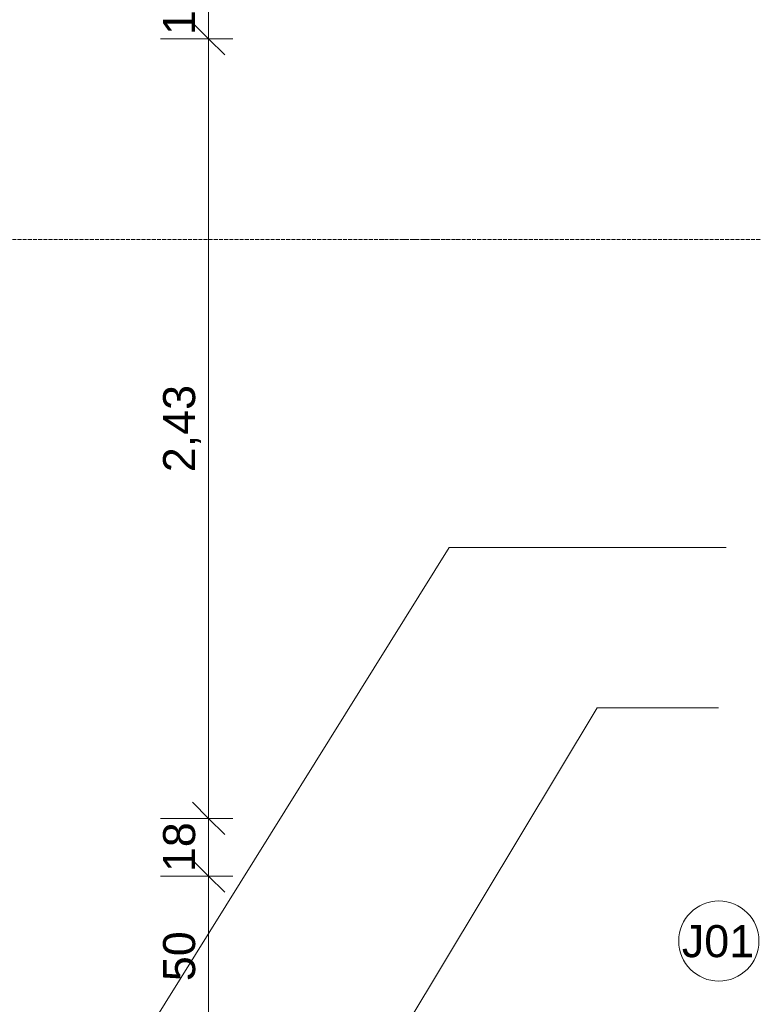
# Model space of a CAD drawing. Header units: millimetres. Extents: x -34717 to 9622, y -21919 to 4394.
# Tile 63 of 67: x -1390 to 896, y -3058 to 12. Entities that reach past the tile are written whole.
import ezdxf

# ---------------------------------------------------------------- set-up
doc = ezdxf.new("R2010")
doc.units = ezdxf.units.MM
doc.linetypes.add('_Traço - ponto', pattern=[16, 12, -2, 0, -2])
for name, color, linetype, lineweight in [('A-ANNO-DIMS', 211, 'Continuous', 9), ('A-ANNO-DIMS-50', 211, 'Continuous', 9), ('A-GLAZ-IDEN', 152, 'Continuous', 9), ('G-ANNO-TEXT', 231, 'Continuous', 9), ('S-GRID', 1, 'Continuous', 9)]:
    doc.layers.add(name, color=color, linetype=linetype, lineweight=lineweight)
doc.styles.add('Arial_4', font='arial.ttf', dxfattribs={"height": 100})
doc.dimstyles.new('Diagonal_-_2_0mm_Arial', dxfattribs={"dimscale": 304.8, "dimtxt": 102.02594, "dimasz": 0.328084, "dimexe": 0.246063, "dimexo": 0.0625, "dimgap": 0.024606, "dimtad": 1, "dimlfac": 0.001, "dimrnd": 0.01, "dimzin": 0, "dimdsep": 46, "dimtxsty": 'Arial_4', "dimblk1": 'OBLIQUE', "dimblk2": 'OBLIQUE', "dimsah": 1, "dimcen": 0.09, "dimdle": 0.246063, "dimadec": 0, "dimazin": 0, "dimtfac": 1, "dimtdec": 4, "dimtix": 1, "dimtmove": 0, "dimatfit": 3, "dimfxl": 0.492126, "dimfxlon": 1, "dimtvp": 1, "dimtolj": 1, "dimtzin": 0, "dimarcsym": 2})
doc.dimstyles.new('Diagonal_-_2_0mm_Arial_2', dxfattribs={"dimscale": 304.8, "dimtxt": 102.02594, "dimasz": 0.328084, "dimexe": 0.246063, "dimexo": 0.0625, "dimgap": 0.024606, "dimtad": 1, "dimdec": 0, "dimlfac": 0.1, "dimdsep": 46, "dimtxsty": 'Arial_4', "dimblk1": 'OBLIQUE', "dimblk2": 'OBLIQUE', "dimsah": 1, "dimcen": 0.09, "dimdle": 0.246063, "dimadec": 0, "dimazin": 0, "dimtfac": 1, "dimtdec": 4, "dimtix": 1, "dimtmove": 0, "dimatfit": 3, "dimfxl": 0.492126, "dimfxlon": 1, "dimtvp": 1, "dimtolj": 1, "dimtzin": 0, "dimarcsym": 2})

# ---------------------------------------------------------------- blocks, each defined once
blk = doc.blocks.new('DIMBLOCK82-PLANTA TÉRREO - MANTER _ DEMOLIR')
at = {"layer": 'A-ANNO-DIMS-50'}
for p, q in [((-801.4, 206.5), (-801.4, -48.5)), ((-951.4, 131.5), (-726.4, 131.5)), ((-801.4, 131.5), (-951.4, 131.5)), ((-951.4, -48.5), (-726.4, -48.5)), ((-801.4, -48.5), (-951.4, -48.5))]:
    blk.add_line(p, q, dxfattribs=at)
at = {"layer": 'A-ANNO-DIMS-50', "lineweight": 18}
for p, q in [((-801.4, 131.5), (-851.4, 181.5)), ((-801.4, 131.5), (-751.4, 81.5)), ((-801.4, -48.5), (-851.4, 1.5)), ((-801.4, -48.5), (-751.4, -98.5))]:
    blk.add_line(p, q, dxfattribs=at)
at = {"layer": 'A-ANNO-DIMS-50', "color": 0, "insert": (-943.5, -36), "char_height": 100, "width": 186.088, "attachment_point": 1, "rotation": 90, "line_spacing_factor": 0.941778, "style": 'Arial_4'}
blk.add_mtext('18', dxfattribs=at)
blk = doc.blocks.new('_Oblique')
at = {"color": 0, "linetype": 'ByBlock', "lineweight": -2}
blk.add_line((-0.5, -0.5), (0.5, 0.5), dxfattribs=at)
blk = doc.blocks.new('DIMBLOCK83-PLANTA TÉRREO - MANTER _ DEMOLIR')
at = {"layer": 'A-ANNO-DIMS-50', "lineweight": 18}
for p, q in [((-801.4, -48.5), (-851.4, 1.5)), ((-801.4, -48.5), (-751.4, -98.5)), ((-801.4, -2478.5), (-851.4, -2428.5)), ((-801.4, -2478.5), (-751.4, -2528.5))]:
    blk.add_line(p, q, dxfattribs=at)
at = {"layer": 'A-ANNO-DIMS-50'}
for p, q in [((-951.4, -48.5), (-726.4, -48.5)), ((-801.4, -48.5), (-951.4, -48.5)), ((-801.4, -48.5), (-801.4, -2478.5)), ((-951.4, -2478.5), (-726.4, -2478.5)), ((-801.4, -2478.5), (-951.4, -2478.5))]:
    blk.add_line(p, q, dxfattribs=at)
at = {"layer": 'A-ANNO-DIMS-50', "color": 0, "insert": (-943.5, -1399.2), "char_height": 100, "width": 325.653, "attachment_point": 1, "rotation": 90, "line_spacing_factor": 0.941778, "style": 'Arial_4'}
blk.add_mtext('2,43', dxfattribs=at)
blk = doc.blocks.new('DIMBLOCK84-PLANTA TÉRREO - MANTER _ DEMOLIR')
at = {"layer": 'A-ANNO-DIMS-50', "lineweight": 18}
for p, q in [((-801.4, -2478.5), (-851.4, -2428.5)), ((-801.4, -2478.5), (-751.4, -2528.5)), ((-801.4, -2658.5), (-851.4, -2608.5)), ((-801.4, -2658.5), (-751.4, -2708.5))]:
    blk.add_line(p, q, dxfattribs=at)
at = {"layer": 'A-ANNO-DIMS-50'}
for p, q in [((-951.4, -2478.5), (-726.4, -2478.5)), ((-801.4, -2478.5), (-951.4, -2478.5)), ((-801.4, -2478.5), (-801.4, -2658.5)), ((-951.4, -2658.5), (-726.4, -2658.5)), ((-801.4, -2658.5), (-951.4, -2658.5))]:
    blk.add_line(p, q, dxfattribs=at)
at = {"layer": 'A-ANNO-DIMS-50', "color": 0, "insert": (-943.5, -2646), "char_height": 100, "width": 186.088, "attachment_point": 1, "rotation": 90, "line_spacing_factor": 0.941778, "style": 'Arial_4'}
blk.add_mtext('18', dxfattribs=at)
blk = doc.blocks.new('DIMBLOCK85-PLANTA TÉRREO - MANTER _ DEMOLIR')
at = {"layer": 'A-ANNO-DIMS-50', "lineweight": 18}
for p, q in [((-801.4, -2658.5), (-851.4, -2608.5)), ((-801.4, -2658.5), (-751.4, -2708.5)), ((-801.4, -3158.5), (-851.4, -3108.5)), ((-801.4, -3158.5), (-751.4, -3208.5))]:
    blk.add_line(p, q, dxfattribs=at)
at = {"layer": 'A-ANNO-DIMS-50'}
for p, q in [((-951.4, -2658.5), (-726.4, -2658.5)), ((-801.4, -2658.5), (-951.4, -2658.5)), ((-801.4, -2658.5), (-801.4, -3233.5)), ((-651.4, -3158.5), (-876.4, -3158.5)), ((-801.4, -3158.5), (-651.4, -3158.5))]:
    blk.add_line(p, q, dxfattribs=at)
at = {"layer": 'A-ANNO-DIMS-50', "color": 0, "insert": (-943.5, -2986), "char_height": 100, "width": 186.088, "attachment_point": 1, "rotation": 90, "line_spacing_factor": 0.941778, "style": 'Arial_4'}
blk.add_mtext('50', dxfattribs=at)
blk = doc.blocks.new('TAG-Janela - Janela-240880-PLANTA TÉRREO - MANTER _ DEMOLIR')
at = {"layer": 'A-GLAZ-IDEN'}
blk.add_circle((0, 0), 2.5, dxfattribs=at)

msp = doc.modelspace()

# ---------------------------------------------------------------- linework, layer by layer
at = {"layer": 'G-ANNO-TEXT', "color": 7}
for p, q in [((-1479.239, -3923.912), (-51.416, -1633.886)), ((-51.416, -1633.886), (811.939, -1633.886)), ((-1349.698, -5060.602), (409.533, -2134.337)), ((409.533, -2134.337), (788.187, -2134.337))]:
    msp.add_line(p, q, dxfattribs=at)
at = {"layer": 'S-GRID', "linetype": '_Traço - ponto'}
msp.add_line((6504.181, -673.492), (-33608.19, -673.492), dxfattribs=at)

# ---------------------------------------------------------------- block references
at = {"layer": 'A-GLAZ-IDEN', "xscale": 49.99999999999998, "yscale": 49.99999999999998, "zscale": 49.99999999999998}
msp.add_blockref('TAG-Janela - Janela-240880-PLANTA TÉRREO - MANTER _ DEMOLIR', (788.885, -2861.029), dxfattribs=at)

# ---------------------------------------------------------------- texts
at = {"layer": 'A-GLAZ-IDEN', "insert": (673.783, -2811.329), "char_height": 100, "width": 280.59062, "attachment_point": 1, "style": 'Arial_4'}
msp.add_mtext('J01', dxfattribs=at)

# ---------------------------------------------------------------- dimensions: what is measured, and where the dimension line sits
at = {"layer": 'A-ANNO-DIMS'}
for base, p1, p2, dimstyle, override, picture, middle in [((-801.422, -48.492), (-951.422, 131.508), (-951.422, -48.492), 'Diagonal_-_2_0mm_Arial_2', {"dimpost": '<>', "dimfxl": 180}, 'DIMBLOCK82-PLANTA TÉRREO - MANTER _ DEMOLIR', (-859.979, 41.508)), ((-801.422, -2478.492), (-951.422, -48.492), (-951.422, -2478.492), 'Diagonal_-_2_0mm_Arial', {"dimpost": '<>', "dimfxl": 2430}, 'DIMBLOCK83-PLANTA TÉRREO - MANTER _ DEMOLIR', (-860.013, -1263.492)), ((-801.422, -2658.492), (-951.422, -2478.492), (-951.422, -2658.492), 'Diagonal_-_2_0mm_Arial_2', {"dimpost": '<>', "dimfxl": 180}, 'DIMBLOCK84-PLANTA TÉRREO - MANTER _ DEMOLIR', (-859.979, -2568.492)), ((-801.422, -3158.492), (-951.422, -2658.492), (-651.422, -3158.492), 'Diagonal_-_2_0mm_Arial_2', {"dimpost": '<>', "dimfxl": 583.095189}, 'DIMBLOCK85-PLANTA TÉRREO - MANTER _ DEMOLIR', (-859.979, -2908.492))]:
    dim = msp.add_linear_dim(base=base, p1=p1, p2=p2, angle=90, dimstyle=dimstyle, override=override, dxfattribs=at)
    dim.commit()
    dim.dimension.update_dxf_attribs({"geometry": picture, "text_midpoint": middle})

doc.saveas('drawing.dxf')
